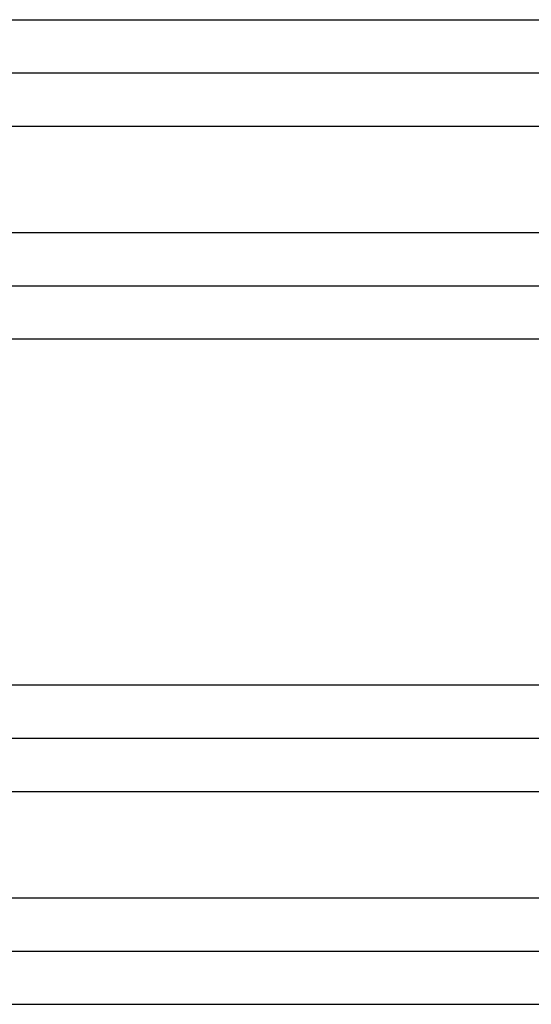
# Model space of a CAD drawing. Header units: inches. Extents: x -431 to 311, y -200 to 191.
# Tile 25 of 61: x -149 to -139, y -12 to 7. Entities that reach past the tile are written whole.
import ezdxf

# ---------------------------------------------------------------- set-up
doc = ezdxf.new("R2010")
doc.units = ezdxf.units.IN

# ---------------------------------------------------------------- blocks, each defined once
blk = doc.blocks.new('001_G23_G27_BF_B3_20W_30W_Motor_1_1__4', base_point=(-311, -62.766))
at = {"color": 7, "linetype": 'Continuous'}
for p, q in [((-155.5, 5.765), (-121, 5.765)), ((-155.5, 1.765), (-121, 1.765)), ((-155.5, -6.735), (-121, -6.735)), ((-155.5, -10.735), (-121, -10.735))]:
    blk.add_line(p, q, dxfattribs=at)
at = {"color": 1, "linetype": 'Continuous'}
for points, knots in [([(-155.5, 6.765), (-155.477, 6.765), (-155.429, 6.765), (-149.656, 6.765), (-138.179, 6.765), (-126.726, 6.765), (-121, 6.765)], [0, 0, 0, 0, 0.070953, 0.141853, 17.321142, 34.500431, 34.500431, 34.500431, 34.500431]), ([(-155.5, 4.765), (-155.476, 4.765), (-155.429, 4.765), (-149.656, 4.765), (-138.179, 4.765), (-126.726, 4.765), (-121, 4.765)], [0, 0, 0, 0, 0.070572, 0.141174, 17.320464, 34.499753, 34.499753, 34.499753, 34.499753]), ([(-155.5, 2.765), (-155.476, 2.765), (-155.429, 2.765), (-149.656, 2.766), (-138.179, 2.765), (-126.726, 2.765), (-121, 2.765)], [0, 0, 0, 0, 0.070479, 0.14101, 17.3203, 34.499589, 34.499589, 34.499589, 34.499589]), ([(-121, 0.765), (-126.726, 0.765), (-138.179, 0.765), (-149.656, 0.765), (-155.429, 0.765), (-155.476, 0.765), (-155.5, 0.765)], [0, 0, 0, 0, 17.179289, 34.358579, 34.429322, 34.500075, 34.500075, 34.500075, 34.500075]), ([(-155.5, -5.735), (-155.477, -5.735), (-155.429, -5.735), (-149.656, -5.735), (-138.179, -5.735), (-126.726, -5.735), (-121, -5.735)], [0, 0, 0, 0, 0.070953, 0.141853, 17.321142, 34.500431, 34.500431, 34.500431, 34.500431]), ([(-155.5, -7.735), (-155.476, -7.735), (-155.429, -7.735), (-149.656, -7.735), (-138.179, -7.735), (-126.726, -7.735), (-121, -7.735)], [0, 0, 0, 0, 0.070572, 0.141174, 17.320464, 34.499753, 34.499753, 34.499753, 34.499753]), ([(-155.5, -9.735), (-155.476, -9.735), (-155.429, -9.735), (-149.656, -9.734), (-138.179, -9.735), (-126.726, -9.735), (-121, -9.735)], [0, 0, 0, 0, 0.070479, 0.14101, 17.3203, 34.499589, 34.499589, 34.499589, 34.499589]), ([(-121, -11.735), (-126.726, -11.735), (-138.179, -11.735), (-149.656, -11.735), (-155.429, -11.735), (-155.476, -11.735), (-155.5, -11.735)], [0, 0, 0, 0, 17.179289, 34.358579, 34.429322, 34.500075, 34.500075, 34.500075, 34.500075])]:
    blk.add_open_spline(points, degree=3, knots=knots, dxfattribs=at)
blk = doc.blocks.new('Vordans1', base_point=(-190.5, 0))
blk.add_blockref('001_G23_G27_BF_B3_20W_30W_Motor_1_1__4', (-311, -62.766))

msp = doc.modelspace()

# ---------------------------------------------------------------- block references
msp.add_blockref('Vordans1', (-190.5, 0))

doc.saveas('drawing.dxf')
